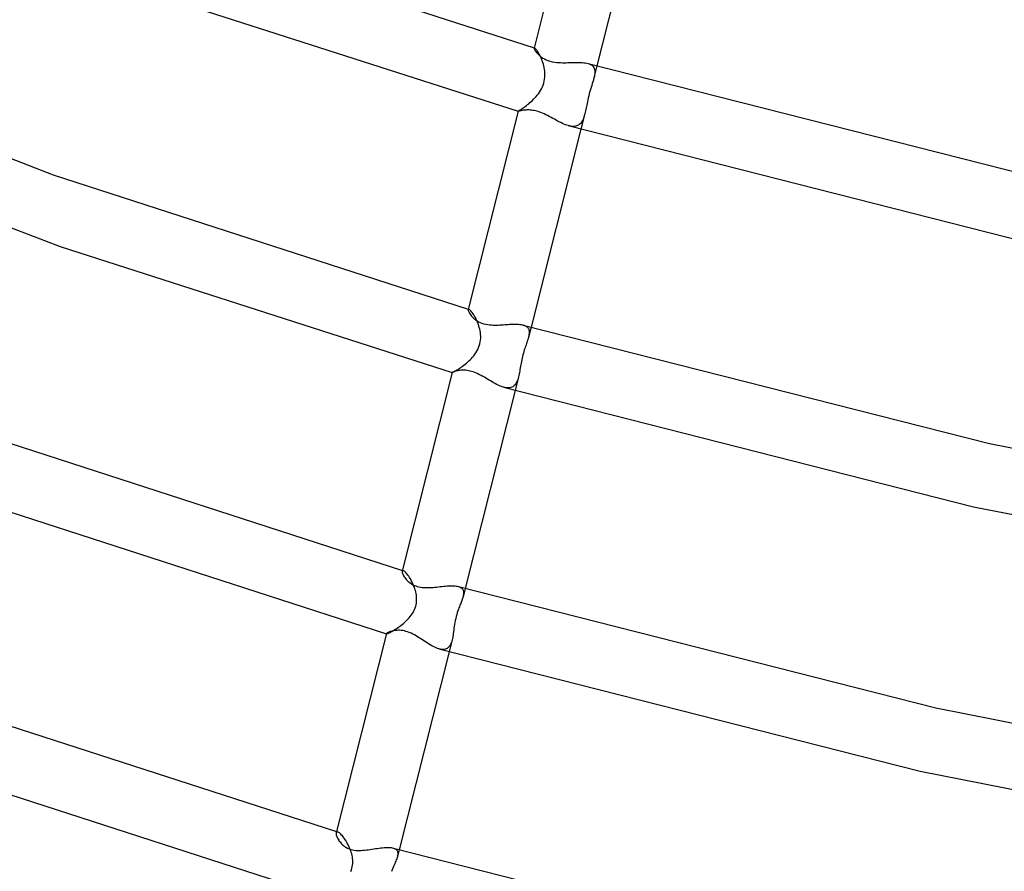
# Model space of a CAD drawing. Header units: millimetres. Extents: x -417 to 417, y -210 to 365.
# Tile 10 of 100: x -198 to -138, y -102 to -50. Entities that reach past the tile are written whole.
import ezdxf

# ---------------------------------------------------------------- set-up
doc = ezdxf.new("R2010")
doc.units = ezdxf.units.MM
doc.layers.add('HIDDEN', color=7, linetype='Continuous')
doc.layers.add('THICK', color=7, linetype='Continuous')

msp = doc.modelspace()

# ---------------------------------------------------------------- linework, layer by layer
at = {"layer": 'HIDDEN'}
for p, q in [((-166.606, -51.3), (-166.607, -51.305)), ((-166.603, -51.297), (-166.606, -51.3)), ((-166.604, -51.29), (-166.601, -51.291)), ((-166.6, -51.295), (-166.603, -51.297)), ((-166.601, -51.291), (-166.598, -51.292)), ((-166.597, -51.294), (-166.6, -51.295)), ((-166.598, -51.292), (-166.595, -51.293)), ((-166.592, -51.294), (-166.597, -51.294)), ((-166.595, -51.293), (-166.593, -51.293)), ((-166.593, -51.293), (-166.59, -51.294)), ((-166.587, -51.295), (-166.592, -51.294)), ((-166.59, -51.294), (-166.587, -51.295)), ((-166.569, -51.304), (-166.587, -51.295)), ((-166.545, -51.322), (-166.569, -51.304)), ((-166.518, -51.349), (-166.545, -51.322)), ((-166.486, -51.384), (-166.518, -51.349)), ((-166.452, -51.427), (-166.486, -51.384)), ((-166.415, -51.478), (-166.452, -51.427)), ((-166.377, -51.536), (-166.415, -51.478)), ((-166.337, -51.6), (-166.377, -51.536)), ((-166.297, -51.67), (-166.337, -51.6)), ((-166.257, -51.746), (-166.297, -51.67)), ((-166.218, -51.826), (-166.257, -51.746)), ((-166.179, -51.911), (-166.218, -51.826)), ((-166.142, -52), (-166.179, -51.911)), ((-166.106, -52.093), (-166.142, -52)), ((-166.073, -52.188), (-166.106, -52.093)), ((-166.043, -52.287), (-166.073, -52.188)), ((-166.016, -52.387), (-166.043, -52.287)), ((-165.992, -52.495), (-166.016, -52.387)), ((-165.972, -52.607), (-165.992, -52.495)), ((-163.301, -52.244), (-163.222, -52.269)), ((-163.222, -52.269), (-163.151, -52.301)), ((-163.151, -52.301), (-163.088, -52.338)), ((-163.088, -52.338), (-163.033, -52.381)), ((-163.033, -52.381), (-162.986, -52.43)), ((-162.986, -52.43), (-162.949, -52.485)), ((-162.949, -52.485), (-162.92, -52.546)), ((-162.758, -52.398), (-162.941, -53.125)), ((-165.957, -52.721), (-165.972, -52.607)), ((-165.965, -53.208), (-165.951, -53.083)), ((-165.948, -52.839), (-165.957, -52.721)), ((-165.951, -53.083), (-165.946, -52.96)), ((-165.946, -52.96), (-165.948, -52.839)), ((-162.918, -53.026), (-162.941, -53.123)), ((-162.92, -52.546), (-162.9, -52.613)), ((-162.901, -52.933), (-162.918, -53.026)), ((-162.89, -52.845), (-162.901, -52.933)), ((-162.9, -52.613), (-162.889, -52.685)), ((-162.886, -52.763), (-162.89, -52.845)), ((-162.889, -52.685), (-162.886, -52.763)), ((-166.158, -53.795), (-166.105, -53.684)), ((-166.105, -53.684), (-166.058, -53.57)), ((-166.058, -53.57), (-166.019, -53.452)), ((-166.019, -53.452), (-165.988, -53.331)), ((-165.988, -53.331), (-165.965, -53.208)), ((-163.08, -53.591), (-163.117, -53.709)), ((-163.045, -53.478), (-163.08, -53.591)), ((-163.011, -53.369), (-163.045, -53.478)), ((-162.979, -53.264), (-163.011, -53.369)), ((-162.972, -53.24), (-162.979, -53.264)), ((-162.966, -53.216), (-162.972, -53.24)), ((-162.959, -53.192), (-162.966, -53.216)), ((-162.953, -53.169), (-162.959, -53.192)), ((-162.947, -53.146), (-162.953, -53.169)), ((-162.941, -53.123), (-162.947, -53.146)), ((-166.565, -54.356), (-166.491, -54.274)), ((-166.491, -54.274), (-166.419, -54.188)), ((-166.419, -54.188), (-166.349, -54.097)), ((-166.349, -54.097), (-166.281, -54.001)), ((-166.281, -54.001), (-166.217, -53.9)), ((-166.217, -53.9), (-166.158, -53.795)), ((-163.261, -54.22), (-163.292, -54.352)), ((-163.226, -54.087), (-163.261, -54.22)), ((-163.191, -53.957), (-163.226, -54.087)), ((-163.154, -53.831), (-163.191, -53.957)), ((-163.117, -53.709), (-163.154, -53.831)), ((-167.215, -54.921), (-167.151, -54.874)), ((-167.151, -54.874), (-167.084, -54.823)), ((-167.084, -54.823), (-167.013, -54.768)), ((-167.013, -54.768), (-166.941, -54.709)), ((-166.941, -54.709), (-166.867, -54.646)), ((-166.867, -54.646), (-166.791, -54.579)), ((-166.791, -54.579), (-166.716, -54.509)), ((-166.716, -54.509), (-166.64, -54.434)), ((-166.64, -54.434), (-166.565, -54.356)), ((-163.401, -54.885), (-163.419, -54.973)), ((-163.384, -54.796), (-163.401, -54.885)), ((-163.365, -54.699), (-163.384, -54.796)), ((-163.344, -54.592), (-163.365, -54.699)), ((-163.32, -54.476), (-163.344, -54.592)), ((-163.292, -54.352), (-163.32, -54.476)), ((-167.583, -55.17), (-167.579, -55.165)), ((-167.583, -55.171), (-167.583, -55.17)), ((-167.583, -55.17), (-167.583, -55.17)), ((-167.582, -55.171), (-167.583, -55.171)), ((-167.583, -55.171), (-167.583, -55.171)), ((-167.582, -55.172), (-167.582, -55.171)), ((-167.581, -55.172), (-167.582, -55.172)), ((-167.579, -55.165), (-167.57, -55.158)), ((-167.57, -55.158), (-167.554, -55.147)), ((-167.554, -55.147), (-167.532, -55.133)), ((-167.532, -55.133), (-167.504, -55.115)), ((-167.504, -55.115), (-167.469, -55.093)), ((-167.469, -55.093), (-167.429, -55.067)), ((-167.429, -55.067), (-167.383, -55.037)), ((-167.383, -55.037), (-167.332, -55.003)), ((-167.332, -55.003), (-167.275, -54.964)), ((-167.275, -54.964), (-167.215, -54.921)), ((-163.492, -55.307), (-163.737, -56.278)), ((-163.535, -55.461), (-163.559, -55.534)), ((-163.513, -55.385), (-163.535, -55.461)), ((-163.492, -55.307), (-163.513, -55.385)), ((-163.473, -55.226), (-163.492, -55.307)), ((-163.454, -55.144), (-163.473, -55.226)), ((-163.436, -55.059), (-163.454, -55.144)), ((-163.419, -54.973), (-163.436, -55.059)), ((-164.438, -56.076), (-164.521, -56.055)), ((-164.358, -56.092), (-164.438, -56.076)), ((-164.281, -56.101), (-164.358, -56.092)), ((-164.207, -56.104), (-164.281, -56.101)), ((-164.136, -56.1), (-164.207, -56.104)), ((-164.07, -56.089), (-164.136, -56.1)), ((-164.007, -56.073), (-164.07, -56.089)), ((-163.948, -56.049), (-164.007, -56.073)), ((-163.894, -56.02), (-163.948, -56.049)), ((-163.843, -55.985), (-163.894, -56.02)), ((-163.797, -55.944), (-163.843, -55.985)), ((-163.753, -55.899), (-163.797, -55.944)), ((-163.714, -55.848), (-163.753, -55.899)), ((-163.677, -55.793), (-163.714, -55.848)), ((-163.644, -55.734), (-163.677, -55.793)), ((-163.613, -55.671), (-163.644, -55.734)), ((-163.585, -55.604), (-163.613, -55.671)), ((-163.559, -55.534), (-163.585, -55.604)), ((-170.649, -67.32), (-170.652, -67.328)), ((-170.644, -67.314), (-170.649, -67.32)), ((-170.644, -67.3), (-170.639, -67.301)), ((-170.638, -67.309), (-170.644, -67.314)), ((-170.639, -67.301), (-170.634, -67.303)), ((-170.631, -67.307), (-170.638, -67.309)), ((-170.634, -67.303), (-170.628, -67.304)), ((-170.622, -67.307), (-170.631, -67.307)), ((-170.628, -67.304), (-170.623, -67.306)), ((-170.623, -67.306), (-170.618, -67.308)), ((-170.612, -67.309), (-170.622, -67.307)), ((-170.618, -67.308), (-170.612, -67.309)), ((-170.588, -67.32), (-170.612, -67.309)), ((-170.558, -67.341), (-170.588, -67.32)), ((-170.523, -67.371), (-170.558, -67.341)), ((-170.485, -67.411), (-170.523, -67.371)), ((-170.443, -67.46), (-170.485, -67.411)), ((-170.399, -67.517), (-170.443, -67.46)), ((-170.353, -67.582), (-170.399, -67.517)), ((-170.306, -67.654), (-170.353, -67.582)), ((-170.258, -67.733), (-170.306, -67.654)), ((-170.211, -67.818), (-170.258, -67.733)), ((-170.165, -67.909), (-170.211, -67.818)), ((-170.12, -68.004), (-170.165, -67.909)), ((-170.077, -68.104), (-170.12, -68.004)), ((-170.037, -68.207), (-170.077, -68.104)), ((-170, -68.314), (-170.037, -68.207)), ((-169.967, -68.423), (-170, -68.314)), ((-169.941, -68.524), (-169.967, -68.423)), ((-169.919, -68.628), (-169.941, -68.524)), ((-169.901, -68.736), (-169.919, -68.628)), ((-169.888, -68.847), (-169.901, -68.736)), ((-167.274, -68.273), (-167.212, -68.293)), ((-167.212, -68.293), (-167.156, -68.317)), ((-167.156, -68.317), (-167.105, -68.344)), ((-167.105, -68.344), (-167.06, -68.376)), ((-167.06, -68.376), (-167.021, -68.411)), ((-167.021, -68.411), (-166.988, -68.45)), ((-166.988, -68.45), (-166.961, -68.492)), ((-166.961, -68.492), (-166.94, -68.538)), ((-166.799, -68.408), (-166.952, -69.015)), ((-166.94, -68.538), (-166.925, -68.587)), ((-166.925, -68.587), (-166.915, -68.64)), ((-166.915, -68.64), (-166.91, -68.695)), ((-166.91, -68.754), (-166.914, -68.815)), ((-166.91, -68.695), (-166.91, -68.754)), ((-169.933, -69.431), (-169.908, -69.314)), ((-169.908, -69.314), (-169.891, -69.195)), ((-169.891, -69.195), (-169.882, -69.077)), ((-169.882, -68.96), (-169.888, -68.847)), ((-169.882, -69.077), (-169.882, -68.96)), ((-167.052, -69.339), (-167.076, -69.408)), ((-167.029, -69.271), (-167.052, -69.339)), ((-167.014, -69.226), (-167.029, -69.271)), ((-167, -69.183), (-167.014, -69.226)), ((-166.987, -69.139), (-167, -69.183)), ((-166.974, -69.097), (-166.987, -69.139)), ((-166.963, -69.056), (-166.974, -69.097)), ((-166.952, -69.015), (-166.963, -69.056)), ((-166.936, -68.946), (-166.952, -69.015)), ((-166.923, -68.879), (-166.936, -68.946)), ((-166.914, -68.815), (-166.923, -68.879)), ((-170.241, -70.067), (-170.176, -69.972)), ((-170.176, -69.972), (-170.115, -69.872)), ((-170.115, -69.872), (-170.059, -69.768)), ((-170.059, -69.768), (-170.009, -69.658)), ((-170.009, -69.658), (-169.967, -69.546)), ((-169.967, -69.546), (-169.933, -69.431)), ((-167.269, -69.993), (-167.296, -70.093)), ((-167.24, -69.897), (-167.269, -69.993)), ((-167.211, -69.805), (-167.24, -69.897)), ((-167.183, -69.717), (-167.211, -69.805)), ((-167.154, -69.634), (-167.183, -69.717)), ((-167.127, -69.555), (-167.154, -69.634)), ((-167.101, -69.48), (-167.127, -69.555)), ((-167.076, -69.408), (-167.101, -69.48)), ((-170.763, -70.616), (-170.684, -70.548)), ((-170.684, -70.548), (-170.607, -70.476)), ((-170.607, -70.476), (-170.53, -70.402)), ((-170.53, -70.402), (-170.454, -70.324)), ((-170.454, -70.324), (-170.381, -70.242)), ((-170.381, -70.242), (-170.31, -70.157)), ((-170.31, -70.157), (-170.241, -70.067)), ((-167.391, -70.501), (-167.411, -70.604)), ((-167.37, -70.398), (-167.391, -70.501)), ((-167.347, -70.296), (-167.37, -70.398)), ((-167.323, -70.194), (-167.347, -70.296)), ((-167.296, -70.093), (-167.323, -70.194)), ((-171.624, -71.181), (-171.619, -71.18)), ((-171.624, -71.181), (-171.624, -71.181)), ((-171.624, -71.181), (-171.624, -71.181)), ((-171.624, -71.181), (-171.624, -71.181)), ((-171.624, -71.181), (-171.624, -71.181)), ((-171.624, -71.181), (-171.624, -71.181)), ((-171.624, -71.181), (-171.624, -71.181)), ((-171.619, -71.18), (-171.607, -71.175)), ((-171.607, -71.175), (-171.588, -71.167)), ((-171.588, -71.167), (-171.562, -71.155)), ((-171.562, -71.155), (-171.529, -71.138)), ((-171.529, -71.138), (-171.49, -71.117)), ((-171.49, -71.117), (-171.444, -71.092)), ((-171.444, -71.092), (-171.393, -71.063)), ((-171.393, -71.063), (-171.336, -71.029)), ((-171.336, -71.029), (-171.274, -70.991)), ((-171.274, -70.991), (-171.209, -70.949)), ((-171.209, -70.949), (-171.14, -70.903)), ((-171.14, -70.903), (-171.068, -70.853)), ((-171.068, -70.853), (-170.994, -70.799)), ((-170.994, -70.799), (-170.918, -70.742)), ((-170.918, -70.742), (-170.841, -70.681)), ((-170.841, -70.681), (-170.763, -70.616)), ((-167.511, -71.189), (-167.528, -71.28)), ((-167.494, -71.097), (-167.511, -71.189)), ((-167.478, -71.002), (-167.494, -71.097)), ((-167.462, -70.905), (-167.478, -71.002)), ((-167.446, -70.806), (-167.462, -70.905)), ((-167.429, -70.706), (-167.446, -70.806)), ((-167.411, -70.604), (-167.429, -70.706)), ((-167.567, -71.451), (-167.778, -72.288)), ((-167.67, -71.756), (-167.703, -71.82)), ((-167.64, -71.686), (-167.67, -71.756)), ((-167.613, -71.612), (-167.64, -71.686)), ((-167.589, -71.533), (-167.613, -71.612)), ((-167.567, -71.451), (-167.589, -71.533)), ((-167.547, -71.367), (-167.567, -71.451)), ((-167.528, -71.28), (-167.547, -71.367)), ((-168.399, -72.109), (-168.48, -72.088)), ((-168.32, -72.123), (-168.399, -72.109)), ((-168.245, -72.13), (-168.32, -72.123)), ((-168.173, -72.131), (-168.245, -72.13)), ((-168.105, -72.124), (-168.173, -72.131)), ((-168.04, -72.11), (-168.105, -72.124)), ((-167.98, -72.088), (-168.04, -72.11)), ((-167.923, -72.06), (-167.98, -72.088)), ((-167.871, -72.024), (-167.923, -72.06)), ((-167.823, -71.982), (-167.871, -72.024)), ((-167.779, -71.934), (-167.823, -71.982)), ((-167.739, -71.88), (-167.779, -71.934)), ((-167.703, -71.82), (-167.739, -71.88)), ((-174.692, -83.343), (-174.697, -83.356)), ((-174.685, -83.333), (-174.692, -83.343)), ((-174.685, -83.309), (-174.676, -83.312)), ((-174.675, -83.325), (-174.685, -83.333)), ((-174.676, -83.312), (-174.668, -83.314)), ((-174.664, -83.322), (-174.675, -83.325)), ((-174.668, -83.314), (-174.659, -83.317)), ((-174.649, -83.321), (-174.664, -83.322)), ((-174.659, -83.317), (-174.65, -83.319)), ((-174.65, -83.319), (-174.642, -83.322)), ((-174.633, -83.325), (-174.649, -83.321)), ((-174.642, -83.322), (-174.633, -83.325)), ((-174.604, -83.337), (-174.633, -83.325)), ((-174.569, -83.359), (-174.604, -83.337)), ((-174.53, -83.389), (-174.569, -83.359)), ((-174.488, -83.429), (-174.53, -83.389)), ((-174.442, -83.478), (-174.488, -83.429)), ((-174.394, -83.535), (-174.442, -83.478)), ((-174.343, -83.6), (-174.394, -83.535)), ((-174.292, -83.673), (-174.343, -83.6)), ((-174.24, -83.752), (-174.292, -83.673)), ((-174.188, -83.838), (-174.24, -83.752)), ((-174.136, -83.93), (-174.188, -83.838)), ((-174.086, -84.027), (-174.136, -83.93)), ((-174.038, -84.129), (-174.086, -84.027)), ((-173.992, -84.236), (-174.038, -84.129)), ((-173.95, -84.346), (-173.992, -84.236)), ((-173.911, -84.461), (-173.95, -84.346)), ((-173.885, -84.551), (-173.911, -84.461)), ((-171.253, -84.3), (-171.191, -84.321)), ((-171.191, -84.321), (-171.136, -84.346)), ((-171.136, -84.346), (-171.088, -84.375)), ((-171.088, -84.375), (-171.046, -84.408)), ((-171.046, -84.408), (-171.011, -84.444)), ((-171.011, -84.444), (-170.984, -84.485)), ((-170.839, -84.418), (-170.967, -84.924)), ((-173.861, -84.642), (-173.885, -84.551)), ((-173.842, -84.736), (-173.861, -84.642)), ((-173.826, -84.831), (-173.842, -84.736)), ((-173.815, -84.927), (-173.826, -84.831)), ((-173.809, -85.024), (-173.815, -84.927)), ((-173.808, -85.121), (-173.809, -85.024)), ((-170.999, -85.036), (-171.019, -85.095)), ((-170.982, -84.98), (-170.999, -85.036)), ((-170.984, -84.485), (-170.962, -84.529)), ((-170.967, -84.925), (-170.982, -84.98)), ((-170.953, -84.86), (-170.967, -84.925)), ((-170.962, -84.529), (-170.947, -84.577)), ((-170.942, -84.798), (-170.953, -84.86)), ((-170.947, -84.577), (-170.938, -84.628)), ((-170.936, -84.738), (-170.942, -84.798)), ((-170.938, -84.628), (-170.934, -84.682)), ((-170.934, -84.682), (-170.936, -84.738)), ((-173.932, -85.702), (-173.895, -85.608)), ((-173.895, -85.608), (-173.865, -85.513)), ((-173.865, -85.513), (-173.841, -85.415)), ((-173.841, -85.415), (-173.823, -85.317)), ((-173.823, -85.317), (-173.812, -85.219)), ((-173.812, -85.219), (-173.808, -85.121)), ((-171.215, -85.611), (-171.247, -85.694)), ((-171.187, -85.538), (-171.215, -85.611)), ((-171.161, -85.471), (-171.187, -85.538)), ((-171.135, -85.405), (-171.161, -85.471)), ((-171.11, -85.34), (-171.135, -85.405)), ((-171.085, -85.277), (-171.11, -85.34)), ((-171.062, -85.215), (-171.085, -85.277)), ((-171.039, -85.154), (-171.062, -85.215)), ((-171.019, -85.095), (-171.039, -85.154)), ((-174.33, -86.29), (-174.262, -86.214)), ((-174.262, -86.214), (-174.197, -86.136)), ((-174.197, -86.136), (-174.135, -86.054)), ((-174.135, -86.054), (-174.077, -85.97)), ((-174.077, -85.97), (-174.024, -85.883)), ((-174.024, -85.883), (-173.975, -85.793)), ((-173.975, -85.793), (-173.932, -85.702)), ((-171.416, -86.254), (-171.443, -86.378)), ((-171.385, -86.13), (-171.416, -86.254)), ((-171.351, -86.008), (-171.385, -86.13)), ((-171.315, -85.893), (-171.351, -86.008)), ((-171.28, -85.789), (-171.315, -85.893)), ((-171.247, -85.694), (-171.28, -85.789)), ((-175.071, -86.898), (-174.998, -86.85)), ((-174.998, -86.85), (-174.924, -86.799)), ((-174.924, -86.799), (-174.849, -86.745)), ((-174.849, -86.745), (-174.773, -86.688)), ((-174.773, -86.688), (-174.697, -86.628)), ((-174.697, -86.628), (-174.621, -86.565)), ((-174.621, -86.565), (-174.546, -86.5)), ((-174.546, -86.5), (-174.473, -86.433)), ((-174.473, -86.433), (-174.401, -86.363)), ((-174.401, -86.363), (-174.33, -86.29)), ((-171.522, -86.862), (-171.537, -86.975)), ((-171.506, -86.745), (-171.522, -86.862)), ((-171.488, -86.625), (-171.506, -86.745)), ((-171.467, -86.503), (-171.488, -86.625)), ((-171.443, -86.378), (-171.467, -86.503)), ((-175.665, -87.19), (-175.664, -87.191)), ((-175.664, -87.186), (-175.664, -87.188)), ((-175.664, -87.188), (-175.664, -87.189)), ((-175.664, -87.189), (-175.663, -87.19)), ((-175.664, -87.191), (-175.663, -87.191)), ((-175.663, -87.19), (-175.663, -87.19)), ((-175.663, -87.19), (-175.662, -87.191)), ((-175.663, -87.191), (-175.662, -87.191)), ((-175.662, -87.191), (-175.66, -87.192)), ((-175.662, -87.191), (-175.662, -87.191)), ((-175.662, -87.191), (-175.661, -87.191)), ((-175.661, -87.191), (-175.66, -87.192)), ((-175.66, -87.192), (-175.65, -87.192)), ((-175.65, -87.192), (-175.633, -87.189)), ((-175.633, -87.189), (-175.609, -87.182)), ((-175.609, -87.182), (-175.578, -87.171)), ((-175.578, -87.171), (-175.541, -87.156)), ((-175.541, -87.156), (-175.498, -87.137)), ((-175.498, -87.137), (-175.449, -87.114)), ((-175.449, -87.114), (-175.396, -87.087)), ((-175.396, -87.087), (-175.337, -87.056)), ((-175.337, -87.056), (-175.275, -87.022)), ((-175.275, -87.022), (-175.21, -86.984)), ((-175.21, -86.984), (-175.142, -86.943)), ((-175.142, -86.943), (-175.071, -86.898)), ((-171.616, -87.484), (-171.636, -87.575)), ((-171.597, -87.389), (-171.616, -87.484)), ((-171.58, -87.291), (-171.597, -87.389)), ((-171.565, -87.189), (-171.58, -87.291)), ((-171.551, -87.084), (-171.565, -87.189)), ((-171.537, -86.975), (-171.551, -87.084)), ((-171.941, -88.091), (-172, -88.121)), ((-171.887, -88.052), (-171.941, -88.091)), ((-171.838, -88.005), (-171.887, -88.052)), ((-171.794, -87.95), (-171.838, -88.005)), ((-171.637, -87.577), (-171.819, -88.298)), ((-171.754, -87.888), (-171.794, -87.95)), ((-171.719, -87.819), (-171.754, -87.888)), ((-171.688, -87.743), (-171.719, -87.819)), ((-171.66, -87.662), (-171.688, -87.743)), ((-171.636, -87.575), (-171.66, -87.662)), ((-172.36, -88.141), (-172.442, -88.121)), ((-172.28, -88.154), (-172.36, -88.141)), ((-172.204, -88.158), (-172.28, -88.154)), ((-172.132, -88.155), (-172.204, -88.158)), ((-172.064, -88.142), (-172.132, -88.155)), ((-172, -88.121), (-172.064, -88.142)), ((-178.737, -99.37), (-178.744, -99.39)), ((-178.726, -99.354), (-178.737, -99.37)), ((-178.726, -99.319), (-178.713, -99.323)), ((-178.712, -99.343), (-178.726, -99.354)), ((-178.713, -99.323), (-178.7, -99.326)), ((-178.694, -99.337), (-178.712, -99.343)), ((-178.7, -99.326), (-178.688, -99.33)), ((-178.674, -99.337), (-178.694, -99.337)), ((-178.688, -99.33), (-178.675, -99.334)), ((-178.675, -99.334), (-178.662, -99.338)), ((-178.65, -99.341), (-178.674, -99.337)), ((-178.662, -99.338), (-178.65, -99.341)), ((-178.617, -99.354), (-178.65, -99.341)), ((-178.582, -99.374), (-178.617, -99.354)), ((-178.542, -99.402), (-178.582, -99.374)), ((-178.5, -99.437), (-178.542, -99.402)), ((-178.455, -99.48), (-178.5, -99.437)), ((-178.407, -99.529), (-178.455, -99.48)), ((-178.359, -99.585), (-178.407, -99.529)), ((-178.309, -99.647), (-178.359, -99.585)), ((-178.258, -99.714), (-178.309, -99.647)), ((-178.208, -99.787), (-178.258, -99.714)), ((-178.157, -99.865), (-178.208, -99.787)), ((-178.107, -99.947), (-178.157, -99.865)), ((-178.058, -100.033), (-178.107, -99.947)), ((-178.011, -100.122), (-178.058, -100.033)), ((-177.966, -100.213), (-178.011, -100.122)), ((-177.923, -100.307), (-177.966, -100.213)), ((-177.884, -100.403), (-177.923, -100.307)), ((-177.848, -100.501), (-177.884, -100.403)), ((-177.817, -100.592), (-177.848, -100.501)), ((-177.79, -100.685), (-177.817, -100.592)), ((-177.767, -100.78), (-177.79, -100.685)), ((-175.236, -100.327), (-175.176, -100.347)), ((-175.176, -100.347), (-175.123, -100.372)), ((-175.123, -100.372), (-175.078, -100.402)), ((-175.078, -100.402), (-175.04, -100.436)), ((-175.04, -100.436), (-175.01, -100.475)), ((-175.01, -100.475), (-174.987, -100.518)), ((-174.987, -100.518), (-174.972, -100.564)), ((-174.88, -100.428), (-174.986, -100.848)), ((-174.972, -100.564), (-174.963, -100.614)), ((-174.964, -100.725), (-174.972, -100.785)), ((-174.96, -100.668), (-174.964, -100.725)), ((-174.963, -100.614), (-174.96, -100.668)), ((-177.748, -100.876), (-177.767, -100.78)), ((-177.753, -101.47), (-177.735, -101.372)), ((-177.734, -100.974), (-177.748, -100.876)), ((-177.735, -101.372), (-177.725, -101.272)), ((-177.725, -101.073), (-177.734, -100.974)), ((-177.722, -101.172), (-177.725, -101.073)), ((-177.725, -101.272), (-177.722, -101.172)), ((-175.189, -101.371), (-175.231, -101.464)), ((-175.149, -101.28), (-175.189, -101.371)), ((-175.115, -101.203), (-175.149, -101.28)), ((-175.084, -101.128), (-175.115, -101.203)), ((-175.054, -101.055), (-175.084, -101.128)), ((-175.028, -100.983), (-175.054, -101.055)), ((-175.005, -100.915), (-175.028, -100.983)), ((-174.986, -100.848), (-175.005, -100.915)), ((-174.972, -100.785), (-174.986, -100.848)), ((-177.848, -101.757), (-177.809, -101.664)), ((-177.809, -101.664), (-177.777, -101.568)), ((-177.777, -101.568), (-177.753, -101.47)), ((-175.316, -101.662), (-175.357, -101.767)), ((-175.273, -101.561), (-175.316, -101.662)), ((-175.231, -101.464), (-175.273, -101.561))]:
    msp.add_line(p, q, dxfattribs=at)
at = {"layer": 'THICK'}
for p, q in [((-163.541, -39.154), (-166.607, -51.305)), ((-159.696, -40.268), (-162.758, -52.398)), ((-191.438, -43.255), (-166.604, -51.29)), ((-191.05, -47.636), (-167.582, -55.172)), ((-217.911, -50.595), (-196.093, -59.066)), ((-166.607, -51.305), (-166.608, -51.322)), ((-166.608, -51.322), (-166.601, -51.348)), ((-166.601, -51.348), (-166.588, -51.38)), ((-166.588, -51.38), (-166.569, -51.418)), ((-166.569, -51.418), (-166.542, -51.462)), ((-166.542, -51.462), (-166.509, -51.511)), ((-166.509, -51.511), (-166.468, -51.564)), ((-166.468, -51.564), (-166.421, -51.621)), ((-166.421, -51.621), (-166.366, -51.679)), ((-166.366, -51.679), (-166.303, -51.738)), ((-166.303, -51.738), (-166.233, -51.798)), ((-166.233, -51.798), (-166.155, -51.857)), ((-166.155, -51.857), (-166.068, -51.914)), ((-166.068, -51.914), (-165.972, -51.969)), ((-165.972, -51.969), (-165.869, -52.018)), ((-165.869, -52.018), (-165.759, -52.063)), ((-165.759, -52.063), (-165.641, -52.101)), ((-165.641, -52.101), (-165.497, -52.137)), ((-165.497, -52.137), (-165.358, -52.162)), ((-165.358, -52.162), (-165.225, -52.179)), ((-165.225, -52.179), (-165.102, -52.189)), ((-165.102, -52.189), (-164.991, -52.194)), ((-164.991, -52.194), (-164.879, -52.197)), ((-164.879, -52.197), (-164.766, -52.198)), ((-164.766, -52.198), (-164.653, -52.197)), ((-164.653, -52.197), (-164.54, -52.194)), ((-164.54, -52.194), (-164.426, -52.191)), ((-164.426, -52.191), (-164.313, -52.188)), ((-164.313, -52.188), (-164.201, -52.184)), ((-164.201, -52.184), (-164.09, -52.182)), ((-164.09, -52.182), (-163.98, -52.18)), ((-163.98, -52.18), (-163.873, -52.18)), ((-163.873, -52.18), (-163.768, -52.182)), ((-163.768, -52.182), (-163.666, -52.187)), ((-163.666, -52.187), (-163.567, -52.196)), ((-163.567, -52.196), (-163.473, -52.207)), ((-163.473, -52.207), (-163.384, -52.223)), ((-163.384, -52.223), (-163.301, -52.244)), ((-163.3, -52.244), (-135.399, -59.337)), ((-167.583, -55.17), (-170.652, -67.328)), ((-167.574, -55.172), (-167.581, -55.172)), ((-167.562, -55.17), (-167.574, -55.172)), ((-167.544, -55.166), (-167.562, -55.17)), ((-167.521, -55.16), (-167.544, -55.166)), ((-167.493, -55.154), (-167.521, -55.16)), ((-167.461, -55.146), (-167.493, -55.154)), ((-167.424, -55.139), (-167.461, -55.146)), ((-167.383, -55.13), (-167.424, -55.139)), ((-167.338, -55.122), (-167.383, -55.13)), ((-167.289, -55.115), (-167.338, -55.122)), ((-167.237, -55.108), (-167.289, -55.115)), ((-167.181, -55.102), (-167.237, -55.108)), ((-167.122, -55.097), (-167.181, -55.102)), ((-167.06, -55.094), (-167.122, -55.097)), ((-166.995, -55.093), (-167.06, -55.094)), ((-166.926, -55.094), (-166.995, -55.093)), ((-166.852, -55.098), (-166.926, -55.094)), ((-166.773, -55.106), (-166.852, -55.098)), ((-166.69, -55.117), (-166.773, -55.106)), ((-166.603, -55.132), (-166.69, -55.117)), ((-166.511, -55.152), (-166.603, -55.132)), ((-166.417, -55.177), (-166.511, -55.152)), ((-166.312, -55.211), (-166.417, -55.177)), ((-166.206, -55.249), (-166.312, -55.211)), ((-166.1, -55.291), (-166.206, -55.249)), ((-165.994, -55.338), (-166.1, -55.291)), ((-165.887, -55.388), (-165.994, -55.338)), ((-165.781, -55.441), (-165.887, -55.388)), ((-165.677, -55.496), (-165.781, -55.441)), ((-165.573, -55.552), (-165.677, -55.496)), ((-216.202, -55.642), (-195.651, -63.465)), ((-165.47, -55.608), (-165.573, -55.552)), ((-165.368, -55.664), (-165.47, -55.608)), ((-165.268, -55.719), (-165.368, -55.664)), ((-165.169, -55.772), (-165.268, -55.719)), ((-165.071, -55.823), (-165.169, -55.772)), ((-164.975, -55.872), (-165.071, -55.823)), ((-164.88, -55.917), (-164.975, -55.872)), ((-164.787, -55.959), (-164.88, -55.917)), ((-164.696, -55.996), (-164.787, -55.959)), ((-164.607, -56.028), (-164.696, -55.996)), ((-164.521, -56.055), (-164.607, -56.028)), ((-164.521, -56.055), (-136.391, -63.213)), ((-163.737, -56.278), (-166.799, -68.408)), ((-196.093, -59.066), (-170.644, -67.3)), ((-195.651, -63.465), (-171.624, -71.181)), ((-170.652, -67.328), (-170.653, -67.351)), ((-170.653, -67.351), (-170.648, -67.381)), ((-170.648, -67.381), (-170.637, -67.417)), ((-170.637, -67.417), (-170.62, -67.459)), ((-170.62, -67.459), (-170.597, -67.506)), ((-170.597, -67.506), (-170.567, -67.557)), ((-170.567, -67.557), (-170.531, -67.612)), ((-170.531, -67.612), (-170.488, -67.669)), ((-170.488, -67.669), (-170.44, -67.728)), ((-170.44, -67.728), (-170.385, -67.788)), ((-170.385, -67.788), (-170.323, -67.848)), ((-170.323, -67.848), (-170.255, -67.907)), ((-170.255, -67.907), (-170.18, -67.965)), ((-170.18, -67.965), (-170.097, -68.02)), ((-170.097, -68.02), (-170.008, -68.072)), ((-170.008, -68.072), (-169.913, -68.118)), ((-169.913, -68.118), (-169.811, -68.159)), ((-169.811, -68.159), (-169.703, -68.195)), ((-169.703, -68.195), (-169.574, -68.227)), ((-169.574, -68.227), (-169.449, -68.249)), ((-169.449, -68.249), (-169.33, -68.264)), ((-169.33, -68.264), (-169.218, -68.272)), ((-169.218, -68.272), (-169.115, -68.277)), ((-169.115, -68.277), (-169.015, -68.278)), ((-169.015, -68.278), (-168.914, -68.277)), ((-168.914, -68.277), (-168.813, -68.274)), ((-168.813, -68.274), (-168.711, -68.269)), ((-168.711, -68.269), (-168.61, -68.264)), ((-168.61, -68.264), (-168.508, -68.257)), ((-168.508, -68.257), (-168.408, -68.251)), ((-168.408, -68.251), (-168.308, -68.244)), ((-168.308, -68.244), (-168.209, -68.237)), ((-168.209, -68.237), (-168.112, -68.231)), ((-168.112, -68.231), (-168.016, -68.226)), ((-168.016, -68.226), (-167.922, -68.222)), ((-167.922, -68.222), (-167.83, -68.22)), ((-167.83, -68.22), (-167.74, -68.22)), ((-167.74, -68.22), (-167.653, -68.222)), ((-167.653, -68.222), (-167.569, -68.226)), ((-167.569, -68.226), (-167.489, -68.233)), ((-167.489, -68.233), (-167.413, -68.243)), ((-167.413, -68.243), (-167.342, -68.256)), ((-167.342, -68.256), (-167.274, -68.273)), ((-167.274, -68.273), (-138.697, -75.538)), ((-171.624, -71.181), (-174.697, -83.356)), ((-171.62, -71.178), (-171.624, -71.181)), ((-171.609, -71.172), (-171.62, -71.178)), ((-171.591, -71.165), (-171.609, -71.172)), ((-171.567, -71.155), (-171.591, -71.165)), ((-171.536, -71.143), (-171.567, -71.155)), ((-171.5, -71.131), (-171.536, -71.143)), ((-171.458, -71.118), (-171.5, -71.131)), ((-171.411, -71.105), (-171.458, -71.118)), ((-171.358, -71.092), (-171.411, -71.105)), ((-171.302, -71.079), (-171.358, -71.092)), ((-171.24, -71.068), (-171.302, -71.079)), ((-171.175, -71.059), (-171.24, -71.068)), ((-171.107, -71.051), (-171.175, -71.059)), ((-171.034, -71.046), (-171.107, -71.051)), ((-170.958, -71.044), (-171.034, -71.046)), ((-170.879, -71.045), (-170.958, -71.044)), ((-170.796, -71.05), (-170.879, -71.045)), ((-170.71, -71.06), (-170.796, -71.05)), ((-170.621, -71.074), (-170.71, -71.06)), ((-170.532, -71.094), (-170.621, -71.074)), ((-170.441, -71.118), (-170.532, -71.094)), ((-170.345, -71.148), (-170.441, -71.118)), ((-170.247, -71.183), (-170.345, -71.148)), ((-170.149, -71.224), (-170.247, -71.183)), ((-170.05, -71.269), (-170.149, -71.224)), ((-169.951, -71.317), (-170.05, -71.269)), ((-169.853, -71.368), (-169.951, -71.317)), ((-169.755, -71.422), (-169.853, -71.368)), ((-169.658, -71.478), (-169.755, -71.422)), ((-169.562, -71.534), (-169.658, -71.478)), ((-169.466, -71.591), (-169.562, -71.534)), ((-169.372, -71.647), (-169.466, -71.591)), ((-169.278, -71.703), (-169.372, -71.647)), ((-169.184, -71.758), (-169.278, -71.703)), ((-169.092, -71.811), (-169.184, -71.758)), ((-167.778, -72.288), (-170.839, -84.418)), ((-169, -71.862), (-169.092, -71.811)), ((-168.91, -71.91), (-169, -71.862)), ((-168.82, -71.954), (-168.91, -71.91)), ((-168.733, -71.995), (-168.82, -71.954)), ((-168.647, -72.031), (-168.733, -71.995)), ((-168.563, -72.062), (-168.647, -72.031)), ((-168.48, -72.088), (-168.563, -72.062)), ((-168.479, -72.089), (-139.673, -79.419)), ((-200.752, -74.875), (-174.685, -83.309)), ((-138.697, -75.538), (-108.527, -81.475)), ((-202.057, -78.656), (-175.665, -87.19)), ((-139.673, -79.419), (-109.277, -85.405)), ((-174.697, -83.356), (-174.7, -83.382)), ((-174.7, -83.382), (-174.697, -83.414)), ((-174.697, -83.414), (-174.69, -83.452)), ((-174.69, -83.452), (-174.676, -83.494)), ((-174.676, -83.494), (-174.658, -83.54)), ((-174.658, -83.54), (-174.635, -83.59)), ((-174.635, -83.59), (-174.606, -83.643)), ((-174.606, -83.643), (-174.572, -83.698)), ((-174.572, -83.698), (-174.534, -83.755)), ((-174.534, -83.755), (-174.49, -83.813)), ((-174.49, -83.813), (-174.441, -83.87)), ((-174.441, -83.87), (-174.388, -83.928)), ((-174.388, -83.928), (-174.329, -83.985)), ((-174.329, -83.985), (-174.265, -84.041)), ((-174.265, -84.041), (-174.195, -84.094)), ((-174.195, -84.094), (-174.12, -84.144)), ((-174.12, -84.144), (-174.04, -84.19)), ((-174.04, -84.19), (-173.955, -84.231)), ((-173.955, -84.231), (-173.864, -84.268)), ((-173.864, -84.268), (-173.768, -84.299)), ((-173.768, -84.299), (-173.669, -84.325)), ((-173.669, -84.325), (-173.567, -84.344)), ((-173.567, -84.344), (-173.463, -84.357)), ((-173.463, -84.357), (-173.357, -84.366)), ((-173.357, -84.366), (-173.25, -84.37)), ((-173.25, -84.37), (-173.14, -84.37)), ((-173.14, -84.37), (-173.03, -84.367)), ((-173.03, -84.367), (-172.918, -84.361)), ((-172.918, -84.361), (-172.806, -84.353)), ((-172.806, -84.353), (-172.694, -84.343)), ((-172.694, -84.343), (-172.582, -84.332)), ((-172.582, -84.332), (-172.471, -84.32)), ((-172.471, -84.32), (-172.36, -84.308)), ((-172.36, -84.308), (-172.251, -84.296)), ((-172.251, -84.296), (-172.144, -84.285)), ((-172.144, -84.285), (-172.039, -84.275)), ((-172.039, -84.275), (-171.936, -84.267)), ((-171.936, -84.267), (-171.836, -84.261)), ((-171.836, -84.261), (-171.739, -84.257)), ((-171.739, -84.257), (-171.646, -84.256)), ((-171.646, -84.256), (-171.558, -84.258)), ((-171.558, -84.258), (-171.474, -84.263)), ((-171.474, -84.263), (-171.395, -84.271)), ((-171.395, -84.271), (-171.321, -84.284)), ((-171.321, -84.284), (-171.253, -84.3)), ((-171.253, -84.3), (-141.996, -91.74)), ((-175.664, -87.187), (-178.744, -99.389)), ((-175.658, -87.178), (-175.664, -87.186)), ((-175.644, -87.167), (-175.658, -87.178)), ((-175.624, -87.154), (-175.644, -87.167)), ((-175.596, -87.139), (-175.624, -87.154)), ((-175.562, -87.122), (-175.596, -87.139)), ((-175.522, -87.104), (-175.562, -87.122)), ((-175.475, -87.086), (-175.522, -87.104)), ((-175.423, -87.067), (-175.475, -87.086)), ((-175.366, -87.049), (-175.423, -87.067)), ((-175.304, -87.033), (-175.366, -87.049)), ((-175.237, -87.017), (-175.304, -87.033)), ((-175.167, -87.004), (-175.237, -87.017)), ((-175.092, -86.994), (-175.167, -87.004)), ((-175.013, -86.986), (-175.092, -86.994)), ((-174.929, -86.983), (-175.013, -86.986)), ((-174.842, -86.984), (-174.929, -86.983)), ((-174.75, -86.99), (-174.842, -86.984)), ((-174.655, -87.003), (-174.75, -86.99)), ((-174.559, -87.022), (-174.655, -87.003)), ((-174.461, -87.047), (-174.559, -87.022)), ((-174.361, -87.079), (-174.461, -87.047)), ((-174.258, -87.118), (-174.361, -87.079)), ((-174.154, -87.164), (-174.258, -87.118)), ((-174.051, -87.214), (-174.154, -87.164)), ((-173.949, -87.269), (-174.051, -87.214)), ((-173.848, -87.326), (-173.949, -87.269)), ((-173.748, -87.387), (-173.848, -87.326)), ((-173.649, -87.448), (-173.748, -87.387)), ((-173.552, -87.51), (-173.649, -87.448)), ((-173.455, -87.573), (-173.552, -87.51)), ((-173.359, -87.636), (-173.455, -87.573)), ((-173.263, -87.698), (-173.359, -87.636)), ((-173.168, -87.759), (-173.263, -87.698)), ((-173.073, -87.818), (-173.168, -87.759)), ((-172.979, -87.874), (-173.073, -87.818)), ((-172.886, -87.927), (-172.979, -87.874)), ((-172.794, -87.976), (-172.886, -87.927)), ((-172.704, -88.02), (-172.794, -87.976)), ((-172.615, -88.06), (-172.704, -88.02)), ((-172.528, -88.093), (-172.615, -88.06)), ((-172.442, -88.121), (-172.528, -88.093)), ((-171.819, -88.298), (-174.88, -100.428)), ((-172.442, -88.121), (-142.957, -95.623)), ((-205.413, -90.683), (-178.726, -99.319)), ((-141.996, -91.74), (-111.108, -97.818)), ((-206.707, -94.468), (-179.705, -103.2)), ((-142.957, -95.623), (-111.845, -101.75)), ((-178.744, -99.39), (-178.748, -99.418)), ((-178.748, -99.418), (-178.747, -99.451)), ((-178.747, -99.451), (-178.742, -99.489)), ((-178.742, -99.489), (-178.733, -99.531)), ((-178.733, -99.531), (-178.719, -99.576)), ((-178.719, -99.576), (-178.701, -99.625)), ((-178.701, -99.625), (-178.679, -99.676)), ((-178.679, -99.676), (-178.652, -99.73)), ((-178.652, -99.73), (-178.622, -99.785)), ((-178.622, -99.785), (-178.587, -99.841)), ((-178.587, -99.841), (-178.548, -99.899)), ((-178.548, -99.899), (-178.505, -99.956)), ((-178.505, -99.956), (-178.457, -100.014)), ((-178.457, -100.014), (-178.405, -100.07)), ((-178.405, -100.07), (-178.349, -100.126)), ((-178.349, -100.126), (-178.287, -100.179)), ((-178.287, -100.179), (-178.221, -100.231)), ((-178.221, -100.231), (-178.144, -100.282)), ((-178.144, -100.282), (-178.055, -100.331)), ((-178.055, -100.331), (-177.952, -100.377)), ((-177.952, -100.377), (-177.836, -100.417)), ((-177.836, -100.417), (-177.739, -100.441)), ((-177.739, -100.441), (-177.639, -100.459)), ((-177.639, -100.459), (-177.537, -100.471)), ((-177.537, -100.471), (-177.432, -100.477)), ((-177.432, -100.477), (-177.326, -100.478)), ((-177.326, -100.478), (-177.218, -100.475)), ((-177.218, -100.475), (-177.108, -100.468)), ((-177.108, -100.468), (-176.997, -100.458)), ((-176.997, -100.458), (-176.885, -100.445)), ((-176.885, -100.445), (-176.773, -100.431)), ((-176.773, -100.431), (-176.661, -100.415)), ((-176.661, -100.415), (-176.549, -100.399)), ((-176.549, -100.399), (-176.438, -100.382)), ((-176.438, -100.382), (-176.328, -100.365)), ((-176.328, -100.365), (-176.219, -100.349)), ((-176.219, -100.349), (-176.113, -100.334)), ((-176.113, -100.334), (-176.008, -100.321)), ((-176.008, -100.321), (-175.906, -100.309)), ((-175.906, -100.309), (-175.807, -100.3)), ((-175.807, -100.3), (-175.711, -100.293)), ((-175.711, -100.293), (-175.62, -100.29)), ((-175.62, -100.29), (-175.533, -100.29)), ((-175.533, -100.29), (-175.45, -100.293)), ((-175.45, -100.293), (-175.373, -100.3)), ((-175.373, -100.3), (-175.301, -100.311)), ((-175.301, -100.311), (-175.236, -100.327)), ((-175.236, -100.327), (-145.299, -107.94))]:
    msp.add_line(p, q, dxfattribs=at)

doc.saveas('drawing.dxf')
